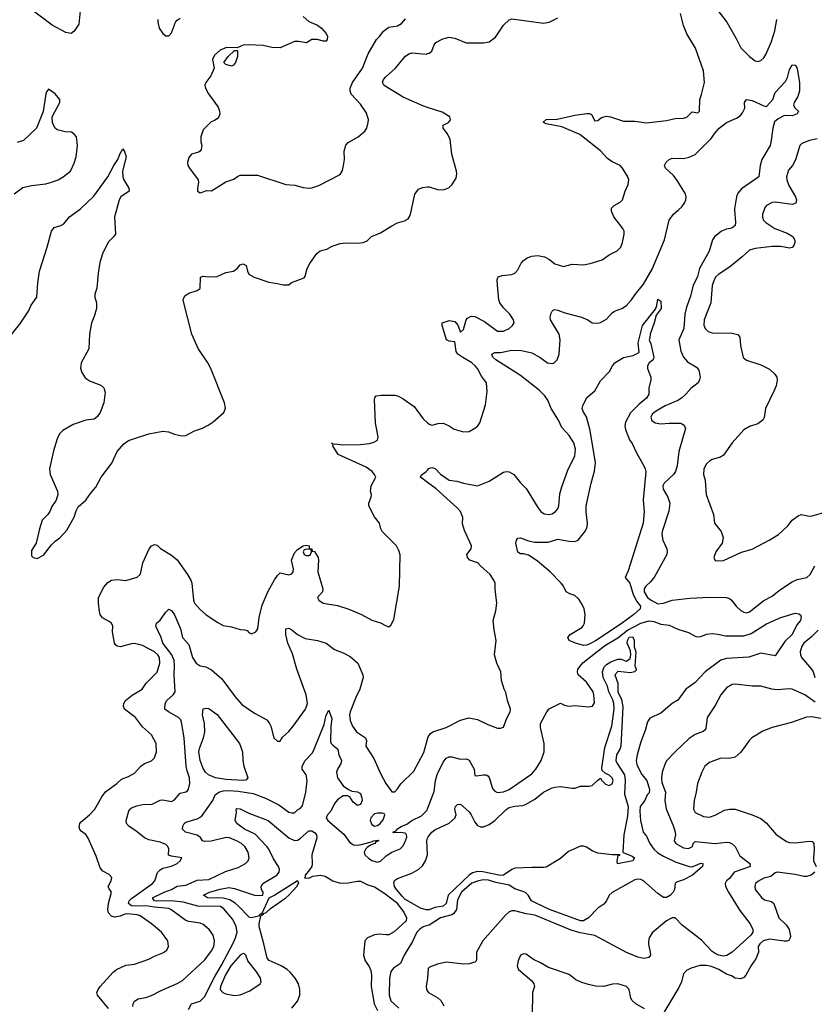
# Model space of a CAD drawing. Header units: inches. Extents: x 1173000 to 1307049, y 522583 to 678455.
# Tile 177 of 256: x 1247148 to 1252704, y 574446 to 581328. Entities that reach past the tile are written whole.
import ezdxf

# ---------------------------------------------------------------- set-up
doc = ezdxf.new("R2010")
doc.units = ezdxf.units.IN
doc.header["$MEASUREMENT"] = 0
for name, color, linetype in [('B2547', 7, 'Continuous'), ('B2548', 7, 'Continuous'), ('B2557', 7, 'Continuous'), ('B2558', 7, 'Continuous')]:
    doc.layers.add(name, color=color, linetype=linetype)

msp = doc.modelspace()

# ---------------------------------------------------------------- linework, layer by layer
at = {"layer": 'B2547', "color": 5}
for points, elevation in [([(1247070, 579101.5), (1247150, 579199.5), (1247208.7, 579290), (1247227.6, 579332.4), (1247267, 579390), (1247275.2, 579490), (1247287.6, 579570), (1247341.1, 579738.9), (1247370, 579850.2), (1247390, 579876.3), (1247436, 579890), (1247457.4, 579902.6), (1247496.9, 579950), (1247564.8, 580000)], 920), ([(1247824.6, 580000), (1247810.4, 579950), (1247817, 579830), (1247804.9, 579810), (1247770, 579775.4), (1247750, 579741.3), (1247727.9, 579692.1), (1247708.5, 579631.5), (1247695.8, 579555.8), (1247687.6, 579452.4), (1247673.4, 579410), (1247673.4, 579390), (1247685.3, 579350), (1247685.7, 579310), (1247670, 579253.2), (1247651.4, 579208.6), (1247636.1, 579130), (1247631.6, 579028.4), (1247578.4, 578930), (1247572.8, 578892.8), (1247581.7, 578861.7), (1247606, 578826), (1247641.6, 578801.6), (1247714.8, 578774.8), (1247735.9, 578755.9), (1247745.9, 578725.9), (1247735.6, 578650), (1247710, 578582.8), (1247690, 578553.3), (1247670, 578537.1), (1247610, 578529.7), (1247521.4, 578498.6), (1247450, 578456), (1247427.3, 578432.7), (1247410, 578399), (1247384.4, 578315.6), (1247357.6, 578190), (1247362.4, 578150), (1247411.8, 578031.8), (1247414, 578010), (1247402.4, 577970), (1247373.5, 577926.5), (1247358, 577890), (1247344.9, 577870), (1247306, 577830), (1247286, 577770), (1247262.8, 577670), (1247230, 577618), (1247230, 577582), (1247242, 577570), (1247270, 577562.8), (1247314.8, 577585.2), (1247370, 577658), (1247396.5, 577683.5), (1247430, 577706), (1247478.9, 577761.1), (1247528.1, 577851.9), (1247543.5, 577896.5), (1247557.6, 577922.4), (1247610, 577968.9), (1247642.2, 578017.8), (1247679.6, 578060.4), (1247718.7, 578130), (1247792.3, 578227.7), (1247829, 578311), (1247875.2, 578364.8), (1247910, 578386.7), (1247950, 578402), (1248050, 578433.7), (1248150, 578452), (1248188.6, 578448.6), (1248230, 578430.5), (1248270, 578422), (1248290, 578418.9), (1248310, 578421.7), (1248370, 578454.9), (1248426.2, 578473.8), (1248464.8, 578495.2), (1248501.5, 578518.5), (1248576.6, 578583.4), (1248586.8, 578613.2), (1248580.5, 578650), (1248483.5, 578890), (1248462.6, 578930), (1248395.8, 579030), (1248351.5, 579130), (1248295.1, 579350), (1248292, 579370), (1248298, 579390), (1248310, 579404), (1248330, 579417.1), (1248390, 579436.4), (1248409.4, 579450), (1248412.1, 579527.9), (1248430, 579534.9), (1248470, 579530.5), (1248530, 579533.4), (1248590, 579560.5), (1248642, 579570), (1248669, 579590), (1248690, 579616), (1248710, 579621), (1248731, 579610), (1248741, 579570), (1248751.3, 579550), (1248788.3, 579528.3), (1248890, 579493), (1248950, 579484.9), (1248990, 579474), (1249030, 579476), (1249049.6, 579490.4), (1249136.9, 579523.1), (1249145.1, 579534.9), (1249158.5, 579590), (1249176.6, 579623.4), (1249226.3, 579693.7), (1249248.5, 579711.6), (1249295.6, 579724.4), (1249334, 579746), (1249390, 579763.8), (1249430, 579768.2), (1249510, 579765.5), (1249550, 579770.6), (1249576.6, 579783.4), (1249608.1, 579811.9), (1249670, 579839.5), (1249750, 579888), (1249790, 579908), (1249838.3, 579921.7), (1249863.6, 579936.4), (1249879.3, 579960.7), (1249887.8, 580000)], 920), ([(1247770, 574418), (1247691.3, 574510), (1247687.1, 574530), (1247696.4, 574550), (1247710, 574570.3), (1247801.3, 574670), (1247825.1, 574690), (1247890, 574720.3), (1247950, 574727.4), (1248050, 574761.5), (1248090, 574783.1), (1248150, 574805.3), (1248175.8, 574824.2), (1248189.6, 574850), (1248183.6, 574890), (1248140.5, 574950), (1248070, 575009.7), (1247990, 575065.3), (1247970, 575072.8), (1247900.5, 575079.5), (1247883.1, 575076.9), (1247850, 575062.2), (1247810, 575056.4), (1247790, 575063.1), (1247770, 575086.3), (1247765.3, 575110), (1247768.1, 575150), (1247789.7, 575230), (1247773.2, 575253.2), (1247767.6, 575270), (1247788.8, 575310), (1247791.9, 575331.9), (1247774, 575354), (1247730, 575377.2), (1247710, 575401.1), (1247682.1, 575482.1), (1247627.9, 575607.9), (1247610, 575634.3), (1247577.4, 575657.4), (1247568.8, 575668.8), (1247564.9, 575684.9), (1247569.8, 575710), (1247578.8, 575721.2), (1247635.3, 575770), (1247672.6, 575810), (1247722.7, 575897.3), (1247748.1, 575931.9), (1247827, 575990), (1247860.1, 576019.9), (1247910, 576039.5), (1247950, 576061.6), (1247996, 576110), (1248021.2, 576130), (1248070, 576148.8), (1248091.2, 576170), (1248105.7, 576210), (1248101.7, 576270), (1248070.7, 576330.7), (1248006, 576386), (1247958, 576450), (1247880.5, 576510), (1247873, 576530), (1247875.8, 576550), (1247888.2, 576570), (1247934, 576606), (1248003.6, 576650), (1248033.3, 576690), (1248110, 576768.8), (1248128.9, 576830), (1248125, 576870), (1248113.2, 576890), (1248090.9, 576910), (1248005.7, 576954.3), (1247950, 576967.7), (1247930, 576966.4), (1247850, 576945.6), (1247828.9, 576948.9), (1247818.6, 576958.6), (1247811.3, 576971.3), (1247797.7, 577050), (1247798.3, 577090), (1247789.7, 577110), (1247770, 577125.1), (1247726.6, 577146.6), (1247710.7, 577170), (1247705.3, 577190), (1247698.5, 577250), (1247699.8, 577290), (1247736.9, 577363.1), (1247765, 577395), (1247790, 577411), (1247830, 577415.8), (1247891.4, 577408.6), (1247970, 577431.6), (1247989.8, 577450.2), (1247996.1, 577463.9), (1248008.7, 577531.3), (1248052.8, 577630), (1248070, 577651.7), (1248090, 577659.5), (1248110, 577654.9), (1248133.4, 577633.4), (1248210, 577586.2), (1248250, 577552.1), (1248322, 577450), (1248345.7, 577410), (1248351.6, 577390), (1248363.5, 577270), (1248371, 577250), (1248410, 577205.7), (1248450, 577171.8), (1248530, 577116.3), (1248570, 577094.7), (1248630, 577084.9), (1248690, 577065.3), (1248723, 577063), (1248738, 577058), (1248750, 577044.7), (1248770, 577034.8), (1248799.3, 577050), (1248813.6, 577070), (1248823, 577150), (1248844.4, 577235.6), (1248885.3, 577334.7), (1248930, 577413.4), (1248950, 577442.8), (1248970, 577461), (1249030, 577448.7), (1249050, 577456), (1249061.2, 577470), (1249062.7, 577490), (1249049.3, 577550), (1249070, 577601), (1249090, 577626), (1249130, 577651.3), (1249150, 577656), (1249171.3, 577650), (1249172.7, 577632.7), (1249191.3, 577630), (1249192.7, 577612.7), (1249210, 577611.3), (1249234, 577570), (1249237.3, 577550), (1249232, 577470), (1249268.4, 577350), (1249265.5, 577330), (1249231, 577290), (1249238.8, 577270), (1249270.4, 577250.4), (1249370, 577234.9), (1249450, 577208.7), (1249538, 577170), (1249610, 577130.3), (1249670, 577113.7), (1249710, 577092.2), (1249730, 577085.5), (1249743.1, 577096.9), (1249763.1, 577136.9), (1249804.7, 577370), (1249807.5, 577587.5), (1249799.1, 577619.1), (1249782, 577650), (1249682, 577750), (1249672.3, 577770), (1249662.7, 577810), (1249630, 577853.2), (1249589.4, 577930), (1249589.4, 577950), (1249606, 577990), (1249609, 578009), (1249601.2, 578030), (1249605.2, 578070), (1249639, 578130), (1249629.3, 578150), (1249611.8, 578170), (1249570, 578200.5), (1249375.6, 578290), (1249337, 578350), (1249339.3, 578359.3), (1249329.4, 578370), (1249341, 578361), (1249350, 578364.9), (1249410, 578356.9), (1249530, 578358.7), (1249593.5, 578366.5), (1249624, 578376), (1249649.6, 578390), (1249655.6, 578410), (1249636, 578510), (1249630, 578674), (1249631.6, 578688.4), (1249641.3, 578698.7), (1249675.2, 578704.8), (1249770, 578702.8), (1249796.2, 578696.2), (1249830, 578678.5), (1249905.7, 578625.7), (1249970, 578539.3), (1250000, 578510.2)], 880), ([(1250000, 578094.3), (1249951.5, 578130), (1249956.3, 578143.7), (1249990.7, 578169.3), (1250000, 578180.4)], 860), ([(1247939.8, 574430), (1247941, 574450), (1247950, 574468), (1247975.6, 574484.4), (1248030, 574493.4), (1248070, 574509.1), (1248136.4, 574543.6), (1248250, 574590.9), (1248287.4, 574612.6), (1248443.7, 574756.3), (1248490, 574819.3), (1248504.8, 574850), (1248509.8, 574890), (1248500.3, 574930), (1248473.3, 574970), (1248430, 575005), (1248410, 575013.8), (1248330, 575025.4), (1248310, 575032.8), (1248204.8, 575110), (1248190, 575115.6), (1248090, 575125.1), (1248030, 575135.6), (1247950, 575131.2), (1247930, 575135), (1247908.6, 575150), (1247914.4, 575170), (1247930, 575185.6), (1248075.6, 575290), (1248092, 575310), (1248112.2, 575367.8), (1248130, 575385.5), (1248150, 575397.8), (1248210, 575412.8), (1248249.4, 575430), (1248269.5, 575450), (1248281.2, 575470), (1248210, 575480.9), (1248188.8, 575488.8), (1248190, 575533.2), (1248185.1, 575550), (1248170, 575564.2), (1248130, 575580.2), (1248050, 575596.9), (1248020.4, 575610), (1247959.5, 575659.5), (1247913.3, 575690), (1247894.6, 575710), (1247892.8, 575730), (1247914.6, 575805.4), (1247930, 575819.2), (1247966.1, 575833.9), (1248010, 575842.4), (1248074.2, 575845.8), (1248130, 575872.8), (1248150, 575875.8), (1248210, 575864.5), (1248230, 575876.1), (1248270, 575921.3), (1248309.6, 575930.4), (1248320.5, 575939.5), (1248329.4, 575950), (1248337.6, 575990), (1248335.3, 576030), (1248318.7, 576078.7), (1248313.2, 576110), (1248298.2, 576310), (1248279.2, 576419.2), (1248273.7, 576433.7), (1248259.2, 576450), (1248187.8, 576490), (1248163.1, 576510), (1248164.8, 576550), (1248176.8, 576570), (1248220.9, 576610), (1248236, 576630), (1248227.4, 576750), (1248231.3, 576811.3), (1248228.6, 576850), (1248212.5, 576890), (1248148.3, 576970), (1248137.7, 577010), (1248100.9, 577090), (1248104, 577110), (1248130, 577132.4), (1248170, 577188), (1248190, 577208), (1248210, 577199.3), (1248230, 577167.7), (1248272.7, 577070), (1248285.5, 577010), (1248330, 576960.7), (1248356.8, 576870), (1248381.1, 576830), (1248410, 576811), (1248450, 576804.1), (1248490, 576784.4), (1248560.5, 576720.5), (1248655, 576595), (1248702.4, 576542.4), (1248790, 576482), (1248875.3, 576435.3), (1248893.3, 576413.3), (1248903.7, 576390), (1248924.9, 576310), (1248950, 576286), (1248970, 576286), (1248986, 576314), (1249030, 576353.4), (1249060.7, 576390), (1249146.3, 576510), (1249161.5, 576550), (1249151.9, 576610), (1249085, 576790), (1249056.2, 576896.2), (1249024.1, 576970), (1249008.8, 577030), (1249010, 577070.5), (1249030, 577074.9), (1249050, 577064.6), (1249090.1, 577030.1), (1249143.7, 577003.7), (1249230.7, 576990), (1249290, 576971.6), (1249350, 576926.3), (1249410, 576903.7), (1249457.8, 576877.8), (1249512.2, 576830), (1249546.4, 576750), (1249548.7, 576730), (1249526.3, 576650), (1249497.6, 576590), (1249458.6, 576490), (1249454.7, 576470), (1249458.5, 576430), (1249475.2, 576390), (1249503.2, 576350), (1249565.2, 576310), (1249574, 576290), (1249568.9, 576250), (1249624.6, 576164.6), (1249670, 576058.8), (1249708.2, 575990), (1249750, 575931.3), (1249770, 575931.3), (1249790, 575951.3), (1249813.1, 575986.9), (1249903.1, 576076.9), (1249973, 576207), (1250000, 576299.5)], 860), ([(1248328, 574410), (1248349.4, 574450), (1248410, 574469.1), (1248440.5, 574499.5), (1248510, 574636.1), (1248560.1, 574719.9), (1248638.6, 574870), (1248657, 574910), (1248667.9, 574950), (1248662.5, 574990), (1248638.1, 575038.1), (1248574.7, 575114.7), (1248552.6, 575130), (1248393.1, 575133.1), (1248290, 575160.4), (1248210, 575170.8), (1248107.6, 575167.6), (1248089.8, 575170), (1248076.1, 575190), (1248157.3, 575230), (1248210.7, 575250), (1248250, 575272.6), (1248310, 575279.4), (1248390, 575313.3), (1248470, 575319.5), (1248586.1, 575373.9), (1248676.5, 575403.5), (1248727.8, 575430), (1248746.6, 575450), (1248753.7, 575470), (1248745.1, 575510), (1248722.3, 575550), (1248699.7, 575570), (1248665.1, 575590), (1248614, 575610), (1248591.7, 575611.7), (1248487.6, 575587.6), (1248443.8, 575583.8), (1248426.6, 575590), (1248412.1, 575612.1), (1248389.4, 575629.4), (1248307.3, 575650), (1248287.1, 575670), (1248288.1, 575691.9), (1248298.6, 575710), (1248310, 575718.6), (1248390, 575742.3), (1248420.4, 575759.6), (1248498.9, 575870), (1248513.9, 575910), (1248540.7, 575930), (1248570, 575938.8), (1248610, 575941.1), (1248676, 575936), (1248779.7, 575919.7), (1248866.6, 575886.6), (1248960.7, 575840.7), (1249030, 575790.5), (1249050, 575783.7), (1249070, 575785.5), (1249092.3, 575807.7), (1249110, 575814), (1249126, 575834), (1249149.8, 575930), (1249158.1, 576010), (1249150.5, 576050), (1249123.7, 576090), (1249123, 576110), (1249144.2, 576150), (1249194.9, 576205.1), (1249207.7, 576230), (1249277.5, 576402.5), (1249290, 576467.7), (1249310, 576502), (1249330, 576442), (1249322.6, 576390), (1249322, 576282), (1249325.6, 576270), (1249337, 576257), (1249372.9, 576230), (1249379.3, 576190), (1249397.1, 576150), (1249394.2, 576130), (1249369.7, 576090.3), (1249364.1, 576070), (1249369.4, 576030), (1249410, 575974), (1249446.8, 575946.8), (1249470, 575936), (1249510, 575930.6), (1249530, 575920.7), (1249541.1, 575890), (1249542, 575870), (1249530, 575842), (1249510, 575836), (1249480.1, 575860.1), (1249457.2, 575897.2), (1249443.1, 575903.1), (1249410, 575904), (1249370, 575874.7), (1249350, 575849.7), (1249323.4, 575796.7), (1249300.3, 575770), (1249290.5, 575750), (1249303, 575730), (1249415.2, 575635.2), (1249457, 575577), (1249481.5, 575561.5), (1249510, 575558.4), (1249537.1, 575562.9), (1249615.8, 575584.2), (1249619.7, 575590), (1249654.6, 575594.6), (1249658.3, 575590), (1249637.5, 575582.5), (1249631, 575570), (1249601.7, 575558.3), (1249578.3, 575541.7), (1249567.6, 575532.4), (1249556.4, 575510), (1249561.4, 575490), (1249586.7, 575466.7), (1249610, 575451.3), (1249650, 575439.8), (1249671.9, 575448), (1249710, 575483.6), (1249750, 575510.3), (1249807.3, 575532.7), (1249827.8, 575552.2), (1249842, 575578), (1249853.9, 575613.9), (1249852.6, 575632.6), (1249843.1, 575643.1), (1249810, 575648.4), (1249764, 575644), (1249756.2, 575650), (1249780.1, 575659.9), (1249785.3, 575670), (1249816.4, 575690), (1249854.2, 575705.8), (1249890, 575732.2), (1249956.4, 575763.6), (1249996.6, 575803.4), (1250000, 575812.1)], 840), ([(1249050, 574419.1), (1249090.9, 574469.1), (1249106.6, 574510), (1249106.6, 574550), (1249097.1, 574590), (1249073.5, 574630), (1249040.4, 574670), (1249018.3, 574690), (1248975.5, 574715.5), (1248892.2, 574752.2), (1248877.4, 574770), (1248856.3, 574870), (1248822.2, 574990), (1248822.1, 575010), (1248835.3, 575064.7), (1248844.7, 575070), (1248839.3, 575079.3), (1248830, 575076.3), (1248817.6, 575062.4), (1248770, 575050.8), (1248754.1, 575054.1), (1248675.4, 575135.4), (1248654.2, 575154.2), (1248616.7, 575176.7), (1248570, 575187.2), (1248460.7, 575190), (1248434, 575210), (1248475.6, 575230), (1248549.1, 575250.9), (1248610, 575262.5), (1248650, 575256.5), (1248790.8, 575210), (1248830, 575205.8), (1248849, 575210), (1248849.6, 575230), (1248839.7, 575250), (1248836.3, 575270), (1248848.2, 575290), (1248945.1, 575350), (1248962.3, 575370), (1248964.5, 575390), (1248956.8, 575410), (1248922.1, 575462.1), (1248889.4, 575530), (1248875, 575550), (1248795.3, 575635.3), (1248720.2, 575670), (1248666.9, 575710), (1248654, 575730), (1248665.1, 575790), (1248660.9, 575810), (1248666, 575814), (1248690, 575812.6), (1248750, 575781.3), (1248884.9, 575730), (1249030, 575610.2), (1249070, 575591), (1249090, 575593.4), (1249110, 575604.6), (1249170, 575658.3), (1249190, 575658.6), (1249210, 575648.3), (1249222.8, 575630), (1249224.6, 575610), (1249191.2, 575490), (1249193.1, 575430), (1249189.6, 575410), (1249174.8, 575385.2), (1249143.8, 575350), (1249144.6, 575335.4), (1249139.1, 575330), (1249170, 575329.2), (1249198.4, 575341.6), (1249250.1, 575350.1), (1249282.9, 575342.9), (1249338.7, 575310), (1249390, 575293.7), (1249444.9, 575295.1), (1249510, 575308), (1249530, 575307.9), (1249582.3, 575282.3), (1249630, 575267.2), (1249701.9, 575221.9), (1249779.8, 575159.8), (1249834.4, 575090), (1249853.7, 575050), (1249851.1, 575030), (1249766.6, 574953.4), (1249730, 574932.8), (1249710, 574931.2), (1249662.4, 574937.6), (1249628.8, 574931.2), (1249579.3, 574910), (1249562.4, 574890), (1249551.4, 574790), (1249563.6, 574750), (1249591.8, 574711.8), (1249603.6, 574683.6), (1249608.4, 574650), (1249606.2, 574570), (1249626.6, 574450), (1249650, 574404)], 820), ([(1250000, 575106.7), (1249990, 575106.4), (1249950, 575117.3), (1249842, 575182), (1249821.2, 575201.2), (1249782.7, 575250), (1249769.5, 575270), (1249763.9, 575296.1), (1249768.7, 575311.3), (1249790, 575325.9), (1249890, 575363.5), (1249938, 575390), (1249965.5, 575414.5), (1249986.4, 575450), (1249998.6, 575490), (1249994.3, 575590), (1250000, 575606.5)], 820), ([(1250000, 574997.2), (1249970, 574987.2), (1249942.8, 574970), (1249925.5, 574950), (1249895.1, 574884.9), (1249835.6, 574790), (1249810, 574731.8), (1249760.6, 574699.4), (1249743.2, 574676.8), (1249732.6, 574630), (1249730.8, 574510), (1249744, 574470), (1249798.3, 574418.3)], 840), ([(1250000, 574628.8), (1249989, 574570), (1249992.2, 574550), (1250000, 574539.3)], 860)]:
    msp.add_lwpolyline(points, dxfattribs=dict(at, elevation=elevation))
for points, elevation in [([(1249150, 577628.7), (1249138, 577622), (1249131.3, 577610), (1249138, 577590), (1249150, 577582.8), (1249170, 577582.8), (1249182, 577590), (1249188, 577610), (1249186, 577626)], 880), ([(1248710, 576009.9), (1248590, 576016.6), (1248516.1, 576030), (1248469.2, 576050), (1248447.6, 576070), (1248430, 576095.5), (1248409.9, 576149.9), (1248401.6, 576210), (1248405, 576235), (1248434.1, 576310), (1248442.6, 576350), (1248441.2, 576410), (1248425.4, 576470), (1248430, 576511.8), (1248450, 576517.3), (1248470, 576513.8), (1248530, 576472.2), (1248685.4, 576270), (1248706.5, 576210), (1248708.2, 576150), (1248714.3, 576110), (1248742.4, 576030), (1248730, 576014)], 840), ([(1249683.1, 575783.1), (1249650, 575782.7), (1249630, 575777), (1249603.7, 575750), (1249598.4, 575730), (1249610, 575702), (1249630, 575690.6), (1249650, 575697.3), (1249669, 575710), (1249690, 575736), (1249702, 575770), (1249698, 575778)], 860), ([(1249090, 575308.5), (1248931.1, 575208.9), (1248891, 575189), (1248840.6, 575080.6), (1248850, 575074.6), (1248857.1, 575082.9), (1248870, 575084.8), (1248902.9, 575117.1), (1249009.8, 575190), (1249031, 575209), (1249085.7, 575270), (1249098.5, 575290), (1249098.7, 575298.7)], 820), ([(1248710, 574801), (1248690, 574789.8), (1248624.5, 574715.5), (1248586.9, 574653.1), (1248551.6, 574570), (1248550.2, 574550), (1248568.7, 574528.7), (1248590, 574518.6), (1248650, 574508.7), (1248690, 574512.7), (1248758.3, 574541.7), (1248828.7, 574590), (1248835.9, 574604.1), (1248831.8, 574630), (1248806, 574670), (1248743.1, 574750), (1248729.7, 574789.7), (1248719, 574799)], 840)]:
    msp.add_lwpolyline(points, close=True, dxfattribs=dict(at, elevation=elevation))
at = {"layer": 'B2548', "color": 5}
for points, elevation in [([(1247570.4, 581390), (1247562, 581298), (1247530, 581248.7), (1247507.7, 581232.3), (1247470, 581238.7), (1247374.5, 581290), (1247189.8, 581429.8)], 920), ([(1248114.8, 581330), (1248114.8, 581310), (1248124, 581270), (1248150, 581231), (1248170, 581214.8), (1248190, 581216.3), (1248210, 581237.3), (1248238.4, 581310), (1248250, 581324.9), (1248270, 581338)], 940), ([(1249130, 581350.7), (1249170, 581314.8), (1249230.4, 581290.4), (1249258, 581270), (1249290, 581232), (1249301, 581210), (1249298.8, 581190), (1249290, 581179), (1249270, 581177.2), (1249230, 581189.2), (1249191, 581189), (1249153, 581167), (1249096.8, 581176.8), (1249070, 581175.6), (1248968.8, 581131.2), (1248910, 581133.1), (1248850, 581147.2), (1248750, 581152.4), (1248710.6, 581149.4), (1248668.1, 581131.9), (1248593.5, 581133.5), (1248550, 581114.7), (1248510, 581079.3), (1248496.2, 581050), (1248508.2, 580990), (1248483.5, 580936.5), (1248450.4, 580890), (1248442.7, 580870), (1248446.9, 580850), (1248468.6, 580810), (1248536.1, 580716.1), (1248546.2, 580690), (1248547.7, 580670), (1248541.3, 580650), (1248530, 580636.2), (1248510, 580622.7), (1248486, 580614), (1248430, 580559), (1248414.8, 580510), (1248415.3, 580475.3), (1248421, 580450), (1248418, 580422), (1248410.7, 580409.3), (1248398.5, 580401.5), (1248350, 580389.4), (1248330, 580364), (1248322, 580330), (1248323.7, 580310), (1248334.4, 580290), (1248394.9, 580210), (1248399.3, 580190), (1248390.8, 580150), (1248391.3, 580130), (1248410, 580118.8), (1248430, 580124), (1248454.8, 580134.8), (1248490, 580131.3), (1248590, 580194), (1248645.4, 580214.6), (1248670, 580233.4), (1248690, 580240.5), (1248810, 580241.3), (1249010, 580175.6), (1249071.5, 580171.5), (1249130, 580155.3), (1249170, 580150.4), (1249190, 580152.4), (1249239, 580170), (1249390, 580246), (1249404.7, 580275.3), (1249413.2, 580310), (1249418, 580350), (1249417, 580410), (1249427.7, 580452.3), (1249444, 580470), (1249514, 580510), (1249561.2, 580550), (1249575.1, 580570), (1249584.5, 580610), (1249586.6, 580630), (1249570, 580679), (1249530, 580738), (1249466.7, 580806.7), (1249458.3, 580830), (1249459.7, 580850), (1249475.3, 580890), (1249544.2, 580990), (1249584, 581090), (1249643.6, 581190), (1249667, 581213), (1249690.8, 581249.2), (1249730, 581275.3), (1249790, 581284.4), (1249818.2, 581301.8), (1249845.6, 581334.4)], 940), ([(1250000, 580714.9), (1249966, 580726), (1249830, 580786.4), (1249703.2, 580863.2), (1249693.7, 580870), (1249683.9, 580890), (1249691.1, 580910), (1249708.5, 580930), (1249773.3, 580986.7), (1249846.4, 581073.6), (1249869.2, 581090.8), (1249890, 581096.3), (1249990, 581088.2), (1250000, 581091)], 920), ([(1247109.6, 580110.4), (1247170, 580156.3), (1247229.7, 580170.4), (1247330, 580182), (1247370, 580192), (1247417.2, 580210), (1247453.2, 580230), (1247502.7, 580270), (1247530, 580324.7), (1247542.9, 580370), (1247551.6, 580450), (1247545.2, 580510), (1247530, 580529), (1247510, 580541.2), (1247465.6, 580545.6), (1247410, 580559), (1247392.9, 580572.9), (1247378, 580610), (1247376, 580650), (1247428.7, 580750), (1247428.7, 580770), (1247395.3, 580810), (1247350, 580842), (1247334.8, 580825.2), (1247330.6, 580809.4), (1247313.2, 580686.8), (1247266, 580570), (1247175.6, 580484.4), (1247130, 580469.6)], 940), ([(1247564.8, 580000), (1247573.6, 580006.4), (1247666.2, 580093.8), (1247763.6, 580230), (1247806.3, 580310), (1247833.3, 580350), (1247850, 580394), (1247870, 580424.7), (1247882.5, 580402.5), (1247891.5, 580370), (1247867.7, 580270), (1247869, 580230), (1247875.8, 580210), (1247910.4, 580150), (1247913, 580130), (1247855.5, 580090), (1247844.6, 580070), (1247824.6, 580000)], 920), ([(1249887.8, 580000), (1249911.3, 580108.7), (1249937, 580143), (1249965.1, 580154.9), (1250000, 580159.2)], 920)]:
    msp.add_lwpolyline(points, dxfattribs=dict(at, elevation=elevation))
at = {"layer": 'B2548', "color": 5, "elevation": 940}
msp.add_lwpolyline([(1248630, 581004), (1248590, 581015.3), (1248575.3, 581030), (1248606, 581070), (1248650, 581114), (1248670, 581114), (1248671.3, 581070), (1248658, 581030), (1248642, 581010)], close=True, dxfattribs=at)
at = {"layer": 'B2557', "color": 5}
for points, elevation in [([(1250000, 578510.2), (1250010, 578500.5), (1250030, 578493.4), (1250074.8, 578505.2), (1250110, 578507.7), (1250150, 578490.5), (1250186, 578466), (1250251.4, 578448.6), (1250290, 578450.4), (1250330, 578472.7), (1250350.9, 578489.1), (1250365.6, 578510), (1250404, 578636), (1250416.2, 578730), (1250411, 578790), (1250377.9, 578837.9), (1250350, 578889.6), (1250332.4, 578910), (1250309.7, 578930), (1250246.2, 578966.2), (1250211.6, 578991.6), (1250199.9, 579010), (1250190, 579076), (1250150, 579080.5), (1250132.3, 579090), (1250101.2, 579190), (1250102, 579210), (1250150, 579225.5), (1250190, 579218.8), (1250212.3, 579192.3), (1250230, 579144), (1250250, 579163), (1250269.6, 579230), (1250278, 579242), (1250304.9, 579255.1), (1250330, 579254), (1250397.7, 579217.7), (1250490, 579150.3), (1250530, 579150.2), (1250570, 579170.3), (1250593.3, 579190), (1250605.1, 579210), (1250601.1, 579230), (1250574.8, 579270), (1250530, 579315.1), (1250505.3, 579350), (1250498.7, 579370), (1250487.7, 579472.3), (1250486.7, 579513.3), (1250494, 579530), (1250520.8, 579539.2), (1250590, 579547.8), (1250610, 579555.8), (1250630, 579580.5), (1250653.7, 579626.3), (1250670, 579644.9), (1250696.5, 579663.5), (1250730, 579676.3), (1250770, 579680.9), (1250817.1, 579670), (1250852.8, 579652.8), (1250890, 579622.6), (1250950, 579602.8), (1251010, 579618.5), (1251090, 579615.3), (1251136.1, 579623.9), (1251221.2, 579650), (1251270, 579683.8), (1251326.5, 579713.5), (1251350, 579739.1), (1251363, 579770), (1251375.6, 579830), (1251375.6, 579850), (1251365.1, 579870), (1251303, 579950), (1251286.6, 579990), (1251286.5, 580000)], 880), ([(1250000, 578180.4), (1250008.9, 578191.1), (1250030, 578198.6), (1250052.3, 578192.3), (1250090, 578151.3), (1250150, 578109.2), (1250203.7, 578103.7), (1250250, 578088.1), (1250350, 578070.7), (1250430, 578103), (1250530, 578166.4), (1250550, 578170.3), (1250570, 578168.2), (1250602, 578150), (1250650.2, 578090.2), (1250690, 578052.7), (1250770, 577919.1), (1250791.6, 577891.6), (1250815.6, 577875.6), (1250850, 577870.4), (1250870, 577874), (1250895.1, 577890), (1250910.7, 577909.3), (1250917.3, 577930), (1250925.7, 578014.3), (1250937.6, 578062.4), (1250980, 578180), (1251030, 578281), (1251034.6, 578325.4), (1251023.1, 578370), (1250990, 578422), (1250939, 578479), (1250915.7, 578530), (1250863.7, 578610), (1250840.2, 578670), (1250819.7, 578699.7), (1250779.7, 578739.7), (1250650, 578842.4), (1250478.2, 578950), (1250456.2, 578970), (1250449.2, 578990.8), (1250470, 579001), (1250510, 579003.2), (1250590, 579019.1), (1250657.2, 579017.2), (1250730, 578998.9), (1250787.3, 578967.3), (1250838.8, 578930), (1250870, 578925.3), (1250885.2, 578930), (1250906, 578950), (1250919.8, 578990), (1250927.8, 579090), (1250918.9, 579130), (1250859.2, 579230), (1250857.4, 579250), (1250863.5, 579276.5), (1250870, 579291), (1250880.5, 579299.5), (1250890, 579303), (1250910, 579298.7), (1250959.9, 579279.9), (1251076, 579250), (1251121, 579230), (1251150.4, 579210.4), (1251190, 579206.7), (1251210, 579212), (1251250, 579234.4), (1251290, 579279.5), (1251307.9, 579292.1), (1251357, 579310), (1251390, 579330.4), (1251426.6, 579370), (1251451.6, 579408.4), (1251510, 579480.4), (1251570, 579584.6), (1251656.4, 579790), (1251690, 579926.4), (1251720.3, 579970), (1251754.5, 580000)], 860), ([(1252146.8, 580000), (1252152.9, 579910), (1252150.2, 579889.8), (1252128.3, 579871.7), (1252090, 579864.7), (1252054.6, 579850), (1252005.2, 579810), (1251991.4, 579788.6), (1251968.7, 579710), (1251900.8, 579590), (1251886.5, 579533.5), (1251855.8, 579470), (1251836.5, 579390), (1251810, 579318), (1251799.5, 579270), (1251791, 579169), (1251755.9, 579090), (1251770, 579010.6), (1251790, 578968.4), (1251817.8, 578937.8), (1251880.2, 578900.3), (1251897.6, 578877.6), (1251904.7, 578830), (1251902, 578810), (1251890.9, 578789.1), (1251839.6, 578750), (1251806.3, 578710), (1251776.2, 578683.8), (1251750, 578666.4), (1251661.7, 578630), (1251592.9, 578590), (1251569.2, 578570), (1251560.8, 578550), (1251567.5, 578527.5), (1251590.2, 578510.2), (1251630, 578503.6), (1251690, 578508.9), (1251770, 578508.4), (1251794.7, 578494.7), (1251802.4, 578470), (1251756, 578310), (1251744.2, 578210), (1251733.4, 578170), (1251719.2, 578150), (1251654.1, 578090), (1251643.8, 578070), (1251646.3, 578046.3), (1251678.9, 577990), (1251694, 577950), (1251686.4, 577893.6), (1251639.5, 577750), (1251637, 577730), (1251643.8, 577690), (1251672.4, 577630), (1251675.8, 577610), (1251671.7, 577590), (1251585.4, 577434.6), (1251559.6, 577400.4), (1251527, 577370), (1251514.4, 577350), (1251514.4, 577330), (1251536.5, 577290), (1251564.2, 577270), (1251610, 577246.5), (1251650, 577249.4), (1251710, 577270.2), (1251834.2, 577285.8), (1251970, 577292.8), (1252090, 577288.9), (1252110, 577282), (1252126, 577270), (1252156.4, 577230), (1252190, 577199.5), (1252210, 577186.3), (1252230, 577182.8), (1252250, 577190.2), (1252350, 577267.8), (1252410, 577300.2), (1252459.8, 577340.2), (1252550, 577399.2), (1252584.7, 577415.3), (1252651.1, 577430), (1252675.1, 577450), (1252708.6, 577510)], 860), ([(1252352.5, 580000), (1252342.6, 579970), (1252341.7, 579950), (1252347.4, 579930), (1252364.9, 579910), (1252428.9, 579868.9), (1252515.1, 579835.1), (1252553.9, 579813.9), (1252567.5, 579787.5), (1252568.4, 579770), (1252560.7, 579750), (1252550, 579736.8), (1252530, 579730.7), (1252470, 579741.9), (1252410, 579743.9), (1252291.1, 579728.9), (1252250, 579717.4), (1252198.7, 579670), (1252110, 579599.1), (1252035.3, 579550), (1252015.6, 579530), (1252003.6, 579510), (1251990.2, 579470), (1251980.6, 579350), (1251933.7, 579230), (1251932.1, 579192.1), (1251941.6, 579170), (1251962, 579150), (1251990, 579140.3), (1252130, 579137.1), (1252170, 579127), (1252183.6, 579110), (1252188, 579050), (1252206.5, 578966.5), (1252229.3, 578949.3), (1252330, 578915.2), (1252390, 578885), (1252429, 578850), (1252440.8, 578830), (1252443.9, 578810), (1252436.5, 578770), (1252423.8, 578736.2), (1252362.4, 578610), (1252353, 578547), (1252344.9, 578530), (1252310, 578502.9), (1252250, 578484.7), (1252210, 578461.6), (1252130.2, 578369.8), (1252070, 578285.6), (1252048.9, 578271.1), (1251990, 578255.1), (1251970, 578243.6), (1251950, 578223.7), (1251930.4, 578190), (1251928.2, 578150), (1251940.5, 578110), (1251947.2, 578010), (1251998, 577870), (1252004.9, 577810), (1252053, 577750), (1252065.5, 577710), (1252059.1, 577670), (1252016.3, 577610), (1252000.7, 577570), (1252010, 577548.5), (1252025.2, 577545.2), (1252069.5, 577549.5), (1252193.8, 577606.2), (1252270, 577627.3), (1252389, 577690), (1252452.4, 577730), (1252519.5, 577790), (1252550, 577830.6), (1252590, 577861), (1252610.8, 577870.8), (1252670, 577858.9), (1252690, 577859.7), (1252770, 577885)], 880), ([(1250000, 576299.5), (1250004.6, 576315.4), (1250021.5, 576338.5), (1250037.6, 576350), (1250130, 576380.7), (1250230, 576432.4), (1250289.1, 576449.1), (1250350, 576436.5), (1250422, 576402), (1250490, 576377.6), (1250510, 576377.6), (1250530, 576384.4), (1250553.7, 576446.3), (1250577.3, 576490), (1250579.7, 576510), (1250558, 576570), (1250546.7, 576626.7), (1250534.5, 576650), (1250517, 576710), (1250511.1, 576771.1), (1250485.1, 576830), (1250467.3, 576890), (1250479.3, 576990), (1250464.4, 577064.4), (1250458.4, 577130), (1250476.5, 577196.5), (1250483.7, 577250), (1250471.7, 577348.3), (1250472, 577390), (1250464.2, 577410), (1250437.3, 577450), (1250369.5, 577510), (1250351.4, 577531.4), (1250295.3, 577550), (1250279.3, 577570), (1250274, 577590), (1250305.2, 577630), (1250306.6, 577650), (1250257.2, 577757.2), (1250245.2, 577805.2), (1250245.8, 577850), (1250229.8, 577890), (1250210, 577914.4), (1250060.2, 578050), (1250000, 578094.3)], 860), ([(1250000, 575812.1), (1250046.8, 575933.2), (1250055.1, 576010), (1250067.1, 576052.9), (1250110, 576138.9), (1250130, 576167.8), (1250150, 576175.9), (1250170, 576175.4), (1250230, 576160.2), (1250270, 576161.7), (1250290, 576152.2), (1250326, 576090), (1250330, 576046), (1250342.6, 576042.6), (1250390.3, 576050.3), (1250409.2, 576049.2), (1250422.2, 576042.2), (1250431.1, 576031.1), (1250454.3, 575954.3), (1250470, 575935.8), (1250490, 575927.9), (1250530, 575931.3), (1250570, 575948.3), (1250730, 576057.6), (1250757.7, 576090), (1250794, 576150), (1250815.3, 576210), (1250815.5, 576270), (1250790, 576382), (1250789.8, 576409.8), (1250832.7, 576490), (1250850, 576511.2), (1250930, 576550.6), (1250958, 576538), (1250990, 576530.5), (1251030, 576534.4), (1251125.8, 576525.8), (1251154, 576530), (1251166.9, 576553.1), (1251163.1, 576610), (1251156.8, 576630), (1251110, 576698.9), (1251052.7, 576750), (1251047.2, 576767.2), (1251049.9, 576790), (1251086.5, 576833.5), (1251186.7, 576913.3), (1251244.1, 576955.9), (1251330, 577007.3), (1251398.8, 577061.2), (1251490, 577110.3), (1251550, 577127.8), (1251582.6, 577122.6), (1251630, 577104.3), (1251690, 577097.1), (1251750, 577067.8), (1251825.1, 577045.1), (1251870, 577019.1), (1251890, 577014.2), (1251910, 577016.5), (1251950, 577032.7), (1251990, 577037.6), (1252030, 577034.5), (1252082.1, 577022.1), (1252210, 577022), (1252262.9, 577037.1), (1252370, 577105.3), (1252468.7, 577150), (1252570, 577179.5), (1252596.7, 577176.7), (1252607.9, 577167.9), (1252612.3, 577152.3), (1252608.2, 577130), (1252582, 577098), (1252550, 577031.6), (1252498, 576982), (1252430, 576881.2), (1252330, 576901.8), (1252246.6, 576873.4), (1252090, 576864.2), (1252050, 576852.7), (1251941.2, 576770), (1251870, 576695.4), (1251806, 576650), (1251750, 576572.3), (1251710, 576549.6), (1251630, 576480.7), (1251553.5, 576446.5), (1251538.3, 576421.7), (1251520.9, 576359.1), (1251490, 576281.2), (1251465.2, 576190), (1251459.3, 576150), (1251463, 576123), (1251495.2, 576055.2), (1251533.9, 576010), (1251551.3, 575948.7), (1251550, 575924), (1251536, 575910), (1251518, 575870), (1251486.4, 575830), (1251483.8, 575796.2), (1251489.3, 575730.7), (1251508, 575650), (1251530, 575620.5), (1251554.8, 575570), (1251582.9, 575530), (1251610, 575506), (1251650, 575482.2), (1251730, 575442.6), (1251830, 575410.2), (1251850, 575407.9), (1251910, 575431.8), (1251924.7, 575430), (1251925.4, 575425.4), (1251921.7, 575410), (1251852.1, 575350), (1251790, 575316.5), (1251741, 575299.1), (1251731.6, 575290), (1251727.1, 575250), (1251716.8, 575230), (1251697.7, 575210), (1251670, 575192.2), (1251650, 575192.7), (1251610, 575221), (1251510.3, 575310.3), (1251490, 575319.7), (1251470, 575321.3), (1251450, 575316.1), (1251291, 575229), (1251270.6, 575209.4), (1251250, 575169.5), (1251232.8, 575147.2), (1251190, 575118), (1251126, 575050), (1251090.5, 575030), (1251070, 575029.9), (1250853.3, 575110), (1250763.6, 575150), (1250727.6, 575170), (1250702.7, 575210), (1250685.8, 575225.8), (1250673.6, 575233.6), (1250610, 575254), (1250570, 575279.7), (1250476.8, 575296.8), (1250425.6, 575314.4), (1250390, 575315.8), (1250357.1, 575310), (1250310, 575292.1), (1250236.9, 575230), (1250210, 575176.3), (1250203.3, 575110), (1250181, 575079), (1250169.2, 575070.8), (1250090.2, 575050), (1250010, 575000.5), (1250000, 574997.2)], 840), ([(1252730, 577062.4), (1252684.9, 577015.1), (1252630.2, 576970), (1252617.1, 576950), (1252604.8, 576910), (1252606.4, 576890), (1252615, 576870), (1252684.2, 576790), (1252695.8, 576770), (1252707, 576730)], 860), ([(1250000, 575606.5), (1250003.5, 575616.5), (1250029, 575650), (1250050, 575666.2), (1250150, 575712.6), (1250190, 575747.2), (1250199.8, 575770), (1250191.5, 575810), (1250194.7, 575830), (1250210, 575842.3), (1250230, 575844.2), (1250290.6, 575790.6), (1250305.8, 575770), (1250330, 575720.3), (1250350, 575695.5), (1250370, 575686.6), (1250390, 575686.3), (1250430, 575702.3), (1250471.2, 575730), (1250550, 575808.3), (1250570, 575821.4), (1250610, 575831.6), (1250665, 575835), (1250690, 575844.8), (1250750, 575880.6), (1250810, 575928.2), (1250870, 575959), (1250890, 575964.9), (1250930, 575967.6), (1251010, 575956.4), (1251030, 575958), (1251070, 575970.5), (1251130, 575970.4), (1251150, 575976.3), (1251190, 576014), (1251210, 576026), (1251219.1, 576010), (1251245, 575985), (1251270, 575975.2), (1251290, 575986.3), (1251297.6, 576010), (1251291.6, 576030), (1251270, 576047.7), (1251240.9, 576060.9), (1251221.6, 576081.6), (1251217.3, 576097.4), (1251238.5, 576241.5), (1251287.6, 576390), (1251305.7, 576510), (1251302.9, 576550), (1251295.5, 576575.5), (1251266.4, 576630), (1251256.8, 576670), (1251228.3, 576730), (1251223.1, 576770), (1251234.7, 576805.3), (1251250, 576821.3), (1251280.3, 576839.7), (1251330, 576858.4), (1251350, 576858), (1251390, 576844.9), (1251415.6, 576864.4), (1251420.5, 576890), (1251417.7, 576917.7), (1251396, 576970), (1251398, 576990), (1251410, 577012.4), (1251433.9, 577013.9), (1251444.9, 576990), (1251444.9, 576944.9), (1251455.2, 576910), (1251448.8, 576811.2), (1251459.5, 576790), (1251457.7, 576782.3), (1251446.8, 576770), (1251417.6, 576762.4), (1251330, 576772.1), (1251309.1, 576750), (1251330.2, 576690.2), (1251331.3, 576630), (1251356.8, 576576.8), (1251366.2, 576526.2), (1251350.2, 576250), (1251344.5, 576230), (1251321.3, 576190), (1251317.3, 576150), (1251324.5, 576130), (1251377.4, 576050), (1251381.2, 576010), (1251376.1, 575916.1), (1251403.5, 575830), (1251398.6, 575761.4), (1251371.7, 575630), (1251366, 575510), (1251366.8, 575506.8), (1251430, 575482.8), (1251446.3, 575470), (1251436, 575450), (1251328.2, 575428.2), (1251325.8, 575445.8), (1251333.2, 575486.8), (1251346, 575490), (1251289.4, 575490.5), (1251190, 575502.9), (1251150, 575519.3), (1251110, 575545.8), (1251090, 575551.8), (1251070, 575551.1), (1250986.2, 575513.8), (1250930, 575465.3), (1250830, 575405.5), (1250810, 575401.5), (1250730, 575403.4), (1250610, 575396.8), (1250590, 575388.5), (1250531.9, 575350), (1250510, 575346.7), (1250387.4, 575372.6), (1250350, 575374), (1250315.1, 575364.9), (1250290, 575348.7), (1250143, 575210), (1250129.1, 575150.9), (1250110, 575132), (1250050, 575124.1), (1250010, 575107.1), (1250000, 575106.7)], 820), ([(1252710, 576558.1), (1252636.5, 576610), (1252550, 576649.1), (1252528.1, 576651.9), (1252443.6, 576643.6), (1252407.9, 576647.9), (1252330, 576669.7), (1252269.7, 576669.7), (1252150, 576683), (1252130, 576681.3), (1252090, 576657.4), (1252049.5, 576610.5), (1252010, 576534), (1251955.4, 576450), (1251944.9, 576375.1), (1251937.3, 576362.7), (1251926.5, 576353.5), (1251870, 576331.1), (1251830, 576303.5), (1251730.3, 576210), (1251673.7, 576150), (1251660.9, 576130), (1251640.8, 576070), (1251635.2, 576030), (1251636.9, 575996.9), (1251662.6, 575930), (1251658.8, 575870), (1251668.3, 575811.7), (1251719.1, 575690), (1251731.2, 575650), (1251733.1, 575630), (1251723.5, 575590), (1251736.1, 575570), (1251790, 575539.7), (1251825, 575535), (1251851.2, 575548.8), (1251857.8, 575570), (1251870, 575583.6), (1252010, 575569.5), (1252090, 575579.2), (1252110, 575577.3), (1252130, 575567.6), (1252150.3, 575550), (1252184.3, 575484.3), (1252252, 575430), (1252255.5, 575410), (1252250, 575406.2), (1252143.5, 575370), (1252110, 575325.7), (1252090.3, 575310), (1252081.7, 575290), (1252082.7, 575270), (1252103, 575230), (1252182.3, 575102.3), (1252254.6, 575010), (1252274.2, 574970), (1252273.1, 574950), (1252261.1, 574930), (1252130, 574811.3), (1252091.8, 574788.2), (1252070, 574783.4), (1252034.3, 574790), (1252010, 574801.6), (1251990, 574816.1), (1251914.4, 574894.4), (1251779.6, 574999.6), (1251730, 575049.8), (1251710, 575051.2), (1251670, 575030.6), (1251570, 574945.3), (1251550.1, 574910), (1251544.9, 574884.9), (1251544.4, 574864.4), (1251557.3, 574810), (1251557.6, 574790), (1251546.6, 574773.4), (1251512.6, 574767.4), (1251470, 574776.8), (1251390, 574807.5), (1251170, 574928.4), (1251066, 574946), (1251003.9, 574963.9), (1250750.2, 575069.8), (1250690, 575079.4), (1250610, 575100.9), (1250590, 575100.7), (1250570, 575092.3), (1250545.5, 575070), (1250385.9, 574890), (1250342.4, 574810), (1250341.3, 574758.7), (1250339.3, 574750), (1250330, 574741.6), (1250290, 574728.4), (1250253.2, 574726.8), (1250130, 574740.4), (1250070, 574726.9), (1250014.2, 574705.8), (1250003.7, 574696.3), (1250000.2, 574630), (1250000, 574628.8)], 860), ([(1252750, 576443), (1252684.3, 576455.7), (1252650, 576453.8), (1252543.8, 576416.2), (1252410, 576382.2), (1252344.1, 576355.9), (1252267.3, 576310), (1252250, 576292.7), (1252190, 576209.2), (1252150, 576174), (1252110, 576163.7), (1252050, 576167.6), (1251970, 576136), (1251939.5, 576110), (1251916.9, 576070), (1251886.7, 575990), (1251878.6, 575930), (1251863.6, 575870), (1251859.3, 575810), (1251870, 575788), (1251930, 575758), (1251970, 575754.6), (1252010, 575767.4), (1252076.9, 575803.1), (1252110, 575810.3), (1252150, 575810.3), (1252270, 575771.7), (1252330, 575744.7), (1252370, 575713.4), (1252435.7, 575635.7), (1252510, 575584), (1252530, 575576.8), (1252570, 575575.5), (1252670, 575587.2), (1252690, 575583.8), (1252699.5, 575570), (1252703.6, 575530), (1252697.1, 575470), (1252699.3, 575450), (1252718, 575410)], 880), ([(1252708.2, 575370), (1252682.4, 575350), (1252650, 575339), (1252630, 575339.9), (1252570, 575352.7), (1252444.7, 575370), (1252430, 575365.1), (1252400.7, 575339.3), (1252350, 575328.3), (1252310, 575304.2), (1252292.7, 575290), (1252290, 575282), (1252287, 575270), (1252290.4, 575250), (1252337.6, 575190), (1252356.4, 575176.4), (1252405.3, 575165.3), (1252421.6, 575150), (1252456.5, 575050), (1252510, 575000.6), (1252528.1, 574970), (1252536.5, 574923.5), (1252536, 574910), (1252526.6, 574893.4), (1252512.5, 574887.5), (1252492.6, 574887.4), (1252390, 574901.5), (1252346.7, 574890), (1252323.1, 574870), (1252310.5, 574850), (1252314.8, 574810), (1252294.9, 574765.1), (1252262, 574718), (1252226, 574650), (1252210, 574634), (1252190, 574625.2), (1252150, 574629.6), (1252125.1, 574645.1), (1252090, 574657.6), (1252037, 574690), (1251985.2, 574710), (1251950, 574717.2), (1251902.9, 574717.1), (1251842, 574698), (1251810, 574682.7), (1251790, 574659), (1251775.8, 574604.2), (1251757.2, 574562.8), (1251652.2, 574390)], 880), ([(1251515.8, 574415.8), (1251456.9, 574450), (1251430, 574474), (1251420.4, 574490), (1251408.9, 574550), (1251390, 574572), (1251330, 574589.9), (1251293.8, 574586.2), (1251230, 574569.8), (1251174.2, 574574.2), (1251124.1, 574584.1), (1251077.9, 574597.9), (1251037.2, 574617.1), (1250990, 574655.8), (1250844.4, 574704.4), (1250790, 574736.9), (1250739.5, 574759.5), (1250690, 574796), (1250670, 574799.3), (1250650, 574789), (1250632.7, 574750), (1250627.1, 574712.9), (1250630, 574701), (1250635.5, 574690), (1250728.2, 574610), (1250743, 574590), (1250747.7, 574570), (1250733.4, 574530), (1250730.2, 574370)], 880), ([(1250000, 574539.3), (1250006.7, 574530), (1250071, 574491), (1250092.2, 574472.2), (1250114.7, 574434.7)], 860)]:
    msp.add_lwpolyline(points, dxfattribs=dict(at, elevation=elevation))
at = {"layer": 'B2557', "color": 5, "elevation": 840}
msp.add_lwpolyline([(1251090, 576954), (1251035.3, 576970), (1250989.6, 576989.6), (1250981.2, 577010), (1250997.2, 577030), (1251078.9, 577081.1), (1251088.8, 577091.2), (1251096.8, 577110), (1251101.8, 577170), (1251095.2, 577210), (1251081.5, 577241.5), (1251057.9, 577277.9), (1251030, 577303.1), (1250995.2, 577315.2), (1250969.8, 577329.8), (1250950, 577369), (1250933.2, 577390), (1250857, 577470), (1250765.4, 577545.4), (1250705.1, 577585.1), (1250670, 577594.5), (1250650, 577594.7), (1250630, 577606.3), (1250616.4, 577670), (1250621, 577690), (1250630, 577704.4), (1250650, 577705.7), (1250705, 577685), (1250750, 577676.3), (1250842.8, 577677.2), (1250910, 577697.3), (1250990, 577682.6), (1251030, 577680.3), (1251053.6, 577690), (1251104.4, 577755.6), (1251115.6, 577784.4), (1251118, 577810), (1251108.3, 577888.3), (1251109.9, 577930), (1251142.6, 578090), (1251167, 578172.9), (1251174, 578230), (1251137.1, 578457.1), (1251111.9, 578551.9), (1251087.6, 578590), (1251081.6, 578610), (1251085.1, 578630), (1251113.4, 578686.6), (1251170, 578733.7), (1251210, 578803.1), (1251272.3, 578870), (1251292.7, 578910), (1251309.2, 578930), (1251370, 578966.4), (1251438, 578982), (1251479, 579001), (1251472.3, 579070), (1251503, 579190), (1251593.8, 579306.2), (1251603, 579330), (1251610, 579374), (1251630, 579362), (1251633.4, 579310), (1251598, 579262), (1251584.9, 579210), (1251555.5, 579130), (1251554.4, 579105.6), (1251548.8, 579091.2), (1251562, 579062), (1251581.4, 578970), (1251576.5, 578950), (1251549.3, 578930.7), (1251537.5, 578910), (1251536.8, 578890), (1251560.3, 578830), (1251561.1, 578810), (1251547.1, 578752.9), (1251546.7, 578710), (1251530, 578682.7), (1251478.3, 578641.7), (1251419.4, 578580.6), (1251384.6, 578515.4), (1251379.1, 578490), (1251383.1, 578463.1), (1251411.2, 578391.2), (1251430, 578366), (1251460.2, 578300.2), (1251512, 578210), (1251522, 578190), (1251525.3, 578170), (1251507.4, 577970), (1251513.8, 577890), (1251507.1, 577810), (1251403, 577477), (1251381.5, 577430), (1251414.7, 577390), (1251436.6, 577310), (1251462.1, 577262.1), (1251488.2, 577230), (1251486.9, 577210), (1251441.6, 577170), (1251353.6, 577106.4), (1251173.4, 576986.6), (1251130, 576964.1), (1251110, 576955.9)], close=True, dxfattribs=at)
at = {"layer": 'B2558', "color": 5}
for points, elevation in [([(1252013.1, 581413.2), (1252093, 581310), (1252157.8, 581197.8), (1252190, 581130.6), (1252250.3, 581070), (1252290, 581040.2), (1252310, 581036.9), (1252330, 581043.1), (1252350, 581062), (1252367.4, 581090), (1252404.9, 581175.1), (1252427.5, 581250), (1252442.2, 581330)], 880), ([(1250000, 581091), (1250010, 581093.8), (1250030.6, 581109.4), (1250047, 581153), (1250058.3, 581170), (1250106.6, 581193.4), (1250150, 581206.3), (1250190, 581199.8), (1250270, 581167.2), (1250390, 581167), (1250430, 581174), (1250474.1, 581205.9), (1250530, 581290.4), (1250570, 581327.7), (1250590, 581334.4), (1250810, 581303), (1250849.6, 581310.4), (1250910, 581341.6)], 920), ([(1251286.5, 580000), (1251286.3, 580010), (1251303.7, 580030), (1251346.5, 580053.5), (1251363.7, 580070), (1251380.9, 580130), (1251403.2, 580176.8), (1251406, 580210), (1251399.3, 580230), (1251362.9, 580290), (1251345.6, 580310), (1251290, 580335.7), (1251257.6, 580357.6), (1251210, 580412.5), (1251065.5, 580525.5), (1250939.4, 580579.4), (1250830, 580599.3), (1250808, 580612.1), (1250830, 580631), (1250906.1, 580633.9), (1251030, 580660.6), (1251112.9, 580672.9), (1251132.2, 580672.2), (1251146, 580666), (1251170, 580622), (1251190, 580624), (1251216, 580644), (1251250, 580653.4), (1251278.8, 580650), (1251370, 580619.1), (1251450, 580618.3), (1251530, 580606.7), (1251670, 580624.6), (1251730, 580637.4), (1251790, 580639.3), (1251813.4, 580646.6), (1251850, 580684.6), (1251890, 580677.1), (1251901.6, 580690), (1251903, 580770), (1251915.5, 580804.5), (1251935.3, 580890), (1251929.8, 580970.2), (1251873, 581130), (1251813.3, 581230), (1251790, 581286.6), (1251767.6, 581372.4)], 880), ([(1251754.5, 580000), (1251778.7, 580021.3), (1251798.6, 580050), (1251806.3, 580070), (1251808.5, 580090), (1251803.4, 580110), (1251745.3, 580205.3), (1251719, 580239), (1251662.6, 580290), (1251656.5, 580310), (1251668.1, 580331.9), (1251690, 580351.7), (1251710, 580360.3), (1251790, 580358), (1251830, 580368), (1251870, 580384.9), (1251982.4, 580497.6), (1252010, 580538), (1252039.5, 580570), (1252090, 580610.3), (1252160.7, 580639.3), (1252184.6, 580655.4), (1252201.7, 580678.3), (1252217, 580710), (1252215.1, 580750), (1252229.7, 580770.3), (1252270, 580762.4), (1252350, 580726), (1252370, 580721), (1252414.5, 580770), (1252430, 580818.8), (1252503, 580897), (1252515.8, 580924.2), (1252530, 580980.7), (1252550, 581013), (1252570, 581010.5), (1252578.9, 580998.9), (1252584.9, 580984.9), (1252600.7, 580890), (1252600.2, 580830), (1252588.2, 580791.8), (1252562.8, 580750), (1252558.8, 580730), (1252570.7, 580710), (1252593.4, 580690), (1252584.9, 580670), (1252550, 580656.9), (1252510, 580659.7), (1252490, 580656.3), (1252450, 580634.3), (1252426.4, 580613.6), (1252413.6, 580570), (1252400.7, 580470), (1252394.7, 580450), (1252337.6, 580350), (1252326.4, 580310), (1252317.1, 580230), (1252194.9, 580145.1), (1252170, 580115.6), (1252158.8, 580090), (1252146.4, 580006.4), (1252146.8, 580000)], 860), ([(1250000, 580159.2), (1250010, 580160.4), (1250070, 580141.6), (1250110, 580139.1), (1250147.6, 580152.4), (1250170, 580174.8), (1250198.9, 580221.1), (1250204.2, 580250), (1250201.3, 580270), (1250168.5, 580388.4), (1250158.5, 580490), (1250140.4, 580530), (1250109.6, 580570.4), (1250109.3, 580590), (1250145.2, 580610), (1250156.9, 580623.1), (1250160.9, 580630), (1250156, 580650), (1250101.8, 580681.8), (1250000, 580714.9)], 920), ([(1252723.3, 580496.7), (1252670, 580484.5), (1252616.3, 580463.7), (1252601.5, 580450), (1252571.2, 580348.8), (1252550.4, 580310), (1252523.2, 580276.8), (1252510.3, 580230), (1252512.1, 580207.9), (1252524.9, 580170), (1252572.7, 580090), (1252579, 580070), (1252574.2, 580045.8), (1252550, 580036.4), (1252430, 580052), (1252409.2, 580050.8), (1252370, 580029.5), (1252355.8, 580010), (1252352.5, 580000)], 880)]:
    msp.add_lwpolyline(points, dxfattribs=dict(at, elevation=elevation))

doc.saveas('drawing.dxf')
